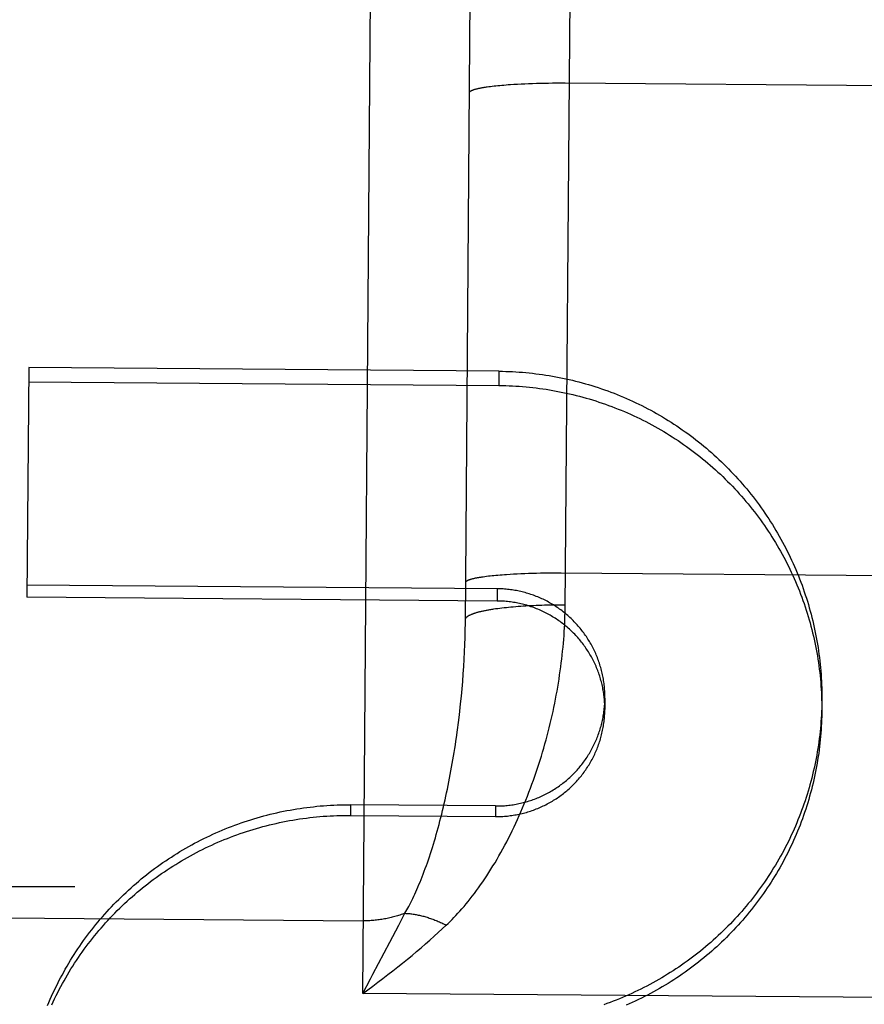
# Model space of a CAD drawing. Header units: inches. Extents: x 0 to 227, y 0 to 147.
# Tile 241 of 247: x 191.469 to 191.681, y 88.341 to 88.588. Entities that reach past the tile are written whole.
import ezdxf

# ---------------------------------------------------------------- set-up
doc = ezdxf.new("R2010")
doc.units = ezdxf.units.IN
doc.header["$LTSCALE"] = 12.466667
doc.header["$MEASUREMENT"] = 0
doc.linetypes.add('HIDDEN', pattern=[0.2, 0.1, -0.1])
doc.layers.add('DEFAULT_2', color=8, linetype='HIDDEN')

msp = doc.modelspace()

# ---------------------------------------------------------------- linework, layer by layer
at = {"layer": 'DEFAULT_2', "color": 8, "linetype": 'HIDDEN'}
for p, q in [((191.55498, 88.34417), (191.55982, 88.95642)), ((191.58071, 88.43702), (191.58412, 88.86796)), ((191.58619, 88.57147), (191.58659, 88.57152)), ((191.58659, 88.57152), (191.58702, 88.57158)), ((191.58702, 88.57158), (191.58745, 88.57163)), ((191.58745, 88.57163), (191.58791, 88.57168)), ((191.58791, 88.57168), (191.58837, 88.57173)), ((191.58837, 88.57173), (191.58886, 88.57178)), ((191.58886, 88.57178), (191.58935, 88.57183)), ((191.58935, 88.57183), (191.58986, 88.57188)), ((191.58986, 88.57188), (191.59039, 88.57192)), ((191.59039, 88.57192), (191.59092, 88.57197)), ((191.59092, 88.57197), (191.59147, 88.57201)), ((191.59147, 88.57201), (191.59203, 88.57205)), ((191.59203, 88.57205), (191.59289, 88.5721)), ((191.59289, 88.5721), (191.59378, 88.57216)), ((191.59378, 88.57216), (191.59469, 88.5722)), ((191.59469, 88.5722), (191.59562, 88.57225)), ((191.59562, 88.57225), (191.59657, 88.57229)), ((191.59657, 88.57229), (191.59754, 88.57232)), ((191.59754, 88.57232), (191.59853, 88.57235)), ((191.59853, 88.57235), (191.59953, 88.57238)), ((191.59953, 88.57238), (191.60054, 88.5724)), ((191.60054, 88.5724), (191.60157, 88.57242)), ((191.60157, 88.57242), (191.6026, 88.57243)), ((191.6026, 88.57243), (191.60364, 88.57244)), ((191.60364, 88.57244), (191.60469, 88.57244)), ((191.60469, 88.57244), (191.60573, 88.57244)), ((191.60573, 88.57244), (191.69678, 88.57172)), ((191.47122, 88.50109), (191.47076, 88.44349)), ((191.58915, 88.50015), (191.47122, 88.50109)), ((191.58915, 88.50015), (191.58912, 88.49658)), ((191.47119, 88.49752), (191.58912, 88.49658)), ((191.58522, 88.44866), (191.58562, 88.44872)), ((191.58562, 88.44872), (191.58604, 88.44877)), ((191.58604, 88.44877), (191.58648, 88.44883)), ((191.58648, 88.44883), (191.58694, 88.44888)), ((191.58694, 88.44888), (191.5874, 88.44893)), ((191.5874, 88.44893), (191.58789, 88.44898)), ((191.58789, 88.44898), (191.58838, 88.44903)), ((191.58838, 88.44903), (191.58889, 88.44907)), ((191.58889, 88.44907), (191.58941, 88.44912)), ((191.58941, 88.44912), (191.58995, 88.44916)), ((191.58995, 88.44916), (191.5905, 88.4492)), ((191.5905, 88.4492), (191.59106, 88.44924)), ((191.59106, 88.44924), (191.59192, 88.4493)), ((191.59192, 88.4493), (191.59281, 88.44935)), ((191.59281, 88.44935), (191.59372, 88.4494)), ((191.59372, 88.4494), (191.59465, 88.44944)), ((191.59465, 88.44944), (191.5956, 88.44948)), ((191.5956, 88.44948), (191.59657, 88.44952)), ((191.59657, 88.44952), (191.59756, 88.44955)), ((191.59756, 88.44955), (191.59856, 88.44958)), ((191.59856, 88.44958), (191.59957, 88.4496)), ((191.59957, 88.4496), (191.60059, 88.44961)), ((191.60059, 88.44961), (191.60163, 88.44963)), ((191.60163, 88.44963), (191.60267, 88.44963)), ((191.60267, 88.44963), (191.60371, 88.44964)), ((191.60371, 88.44964), (191.60476, 88.44964)), ((191.60476, 88.44964), (191.69581, 88.44892)), ((191.58872, 88.44563), (191.47079, 88.44656)), ((191.58872, 88.44563), (191.5887, 88.44255)), ((191.5887, 88.44255), (191.47076, 88.44349)), ((191.58782, 88.44056), (191.58831, 88.44064)), ((191.58831, 88.44064), (191.58883, 88.44071)), ((191.58883, 88.44071), (191.58935, 88.44078)), ((191.58935, 88.44078), (191.58988, 88.44084)), ((191.58988, 88.44084), (191.59043, 88.44091)), ((191.59043, 88.44091), (191.59099, 88.44097)), ((191.59099, 88.44097), (191.59157, 88.44103)), ((191.59157, 88.44103), (191.59215, 88.44108)), ((191.59215, 88.44108), (191.59274, 88.44114)), ((191.59274, 88.44114), (191.59335, 88.44119)), ((191.59335, 88.44119), (191.59396, 88.44123)), ((191.59396, 88.44123), (191.59459, 88.44128)), ((191.59459, 88.44128), (191.59522, 88.44132)), ((191.59522, 88.44132), (191.59586, 88.44136)), ((191.59586, 88.44136), (191.59651, 88.4414)), ((191.59651, 88.4414), (191.59716, 88.44143)), ((191.59716, 88.44143), (191.59782, 88.44146)), ((191.59782, 88.44146), (191.59849, 88.44149)), ((191.59849, 88.44149), (191.59917, 88.44152)), ((191.59917, 88.44152), (191.59985, 88.44154)), ((191.59985, 88.44154), (191.60053, 88.44156)), ((191.60053, 88.44156), (191.60122, 88.44157)), ((191.60122, 88.44157), (191.60191, 88.44159)), ((191.60191, 88.44159), (191.6026, 88.4416)), ((191.6026, 88.4416), (191.6033, 88.4416)), ((191.6033, 88.4416), (191.604, 88.44161)), ((191.604, 88.44161), (191.6047, 88.44161)), ((191.58064, 88.43344), (191.58068, 88.43523)), ((191.58068, 88.43523), (191.58071, 88.43702)), ((191.58058, 88.43163), (191.58064, 88.43344)), ((191.5805, 88.42981), (191.58058, 88.43163)), ((191.5803, 88.42613), (191.58041, 88.42797)), ((191.58041, 88.42797), (191.5805, 88.42981)), ((191.58018, 88.42428), (191.5803, 88.42613)), ((191.58004, 88.42242), (191.58018, 88.42428)), ((191.57972, 88.41869), (191.57989, 88.42056)), ((191.57989, 88.42056), (191.58004, 88.42242)), ((191.61571, 88.41818), (191.61568, 88.41532)), ((191.67011, 88.41826), (191.67008, 88.41489)), ((191.57922, 88.414), (191.57943, 88.41588)), ((191.57899, 88.41212), (191.57922, 88.414)), ((191.57874, 88.41024), (191.57899, 88.41212)), ((191.55195, 88.39146), (191.55193, 88.38881)), ((191.58826, 88.39118), (191.55195, 88.39146)), ((191.58826, 88.39118), (191.58824, 88.38853)), ((191.55193, 88.38881), (191.58824, 88.38853)), ((160.31609, 88.371), (217.84109, 88.371)), ((191.56401, 88.36129), (191.56555, 88.36427)), ((191.46513, 88.3631), (191.55512, 88.36239)), ((191.5618, 88.35706), (191.56401, 88.36129)), ((191.69497, 88.34306), (191.55498, 88.34417))]:
    msp.add_line(p, q, dxfattribs=at)
for points in [[(191.57593, 88.3613), (191.57641, 88.36175), (191.57689, 88.36223), (191.57737, 88.36271), (191.57786, 88.36322), (191.57836, 88.36374), (191.57885, 88.36427), (191.57936, 88.36483), (191.57987, 88.36541), (191.58038, 88.366), (191.58089, 88.36662), (191.58141, 88.36725), (191.58193, 88.3679), (191.58245, 88.36856), (191.58297, 88.36925), (191.5835, 88.36995), (191.58402, 88.37067), (191.58454, 88.3714), (191.58506, 88.37215), (191.58558, 88.37292), (191.5861, 88.3737), (191.58662, 88.37449), (191.58713, 88.3753), (191.58764, 88.37613), (191.58815, 88.37696), (191.58865, 88.37781), (191.58915, 88.37867), (191.58964, 88.37954), (191.59013, 88.38042), (191.59061, 88.38132), (191.59108, 88.38222), (191.59155, 88.38313), (191.59202, 88.38405), (191.59247, 88.38498), (191.59292, 88.38591), (191.59337, 88.38686), (191.5938, 88.38781), (191.59423, 88.38876), (191.59466, 88.38973), (191.59507, 88.39069), (191.59548, 88.39167), (191.59588, 88.39265), (191.59627, 88.39363), (191.59666, 88.39462), (191.59704, 88.39561), (191.59741, 88.39661), (191.59777, 88.39761), (191.59812, 88.39861), (191.59847, 88.39962), (191.59881, 88.40062), (191.59914, 88.40164), (191.59946, 88.40265), (191.59978, 88.40366), (191.60008, 88.40468), (191.60038, 88.4057), (191.60067, 88.40672), (191.60095, 88.40774), (191.60123, 88.40876), (191.60149, 88.40978), (191.60175, 88.4108), (191.602, 88.41182), (191.60224, 88.41284), (191.60247, 88.41386), (191.6027, 88.41488), (191.60292, 88.4159), (191.60313, 88.41692), (191.60333, 88.41794), (191.60352, 88.41896), (191.6037, 88.41997), (191.60388, 88.42098), (191.60405, 88.42199), (191.60421, 88.423), (191.60436, 88.42401), (191.60451, 88.42502), (191.60464, 88.42602), (191.60477, 88.42702), (191.60489, 88.42802), (191.605, 88.42901), (191.60511, 88.43), (191.6052, 88.43099), (191.60529, 88.43197), (191.60537, 88.43295), (191.60545, 88.43393), (191.60551, 88.4349), (191.60557, 88.43587), (191.60562, 88.43684), (191.60566, 88.4378), (191.60569, 88.43876), (191.60572, 88.43971), (191.60574, 88.44066), (191.60926, 88.88495)], [(191.58177, 88.57002), (191.58177, 88.57006), (191.58178, 88.57009), (191.58179, 88.57013), (191.58181, 88.57016), (191.58183, 88.5702), (191.58186, 88.57024), (191.58189, 88.57027), (191.58193, 88.57031), (191.58197, 88.57035), (191.58201, 88.57038), (191.58207, 88.57042), (191.58212, 88.57045), (191.58218, 88.57049), (191.58225, 88.57052), (191.58232, 88.57056), (191.5824, 88.57059), (191.58248, 88.57063), (191.58256, 88.57066), (191.58265, 88.5707), (191.58275, 88.57073), (191.58285, 88.57077), (191.58295, 88.5708), (191.58306, 88.57084), (191.58318, 88.57087), (191.58329, 88.5709), (191.58342, 88.57094), (191.58355, 88.57097), (191.58368, 88.571), (191.58381, 88.57104), (191.58396, 88.57107), (191.5841, 88.5711), (191.58425, 88.57113), (191.58441, 88.57116), (191.58456, 88.5712), (191.58473, 88.57123), (191.5849, 88.57126), (191.58507, 88.57129), (191.58524, 88.57132), (191.58542, 88.57135), (191.58561, 88.57138), (191.5858, 88.57141), (191.58599, 88.57144), (191.58619, 88.57147)], [(191.58915, 88.50015), (191.59, 88.50014), (191.59084, 88.50012), (191.59168, 88.5001), (191.59253, 88.50006), (191.59337, 88.50001), (191.59421, 88.49996), (191.59505, 88.49989), (191.59589, 88.49982), (191.59673, 88.49974), (191.59757, 88.49965), (191.59841, 88.49955), (191.59924, 88.49945), (191.60008, 88.49933), (191.60091, 88.49921), (191.60175, 88.49907), (191.60258, 88.49893), (191.60341, 88.49878), (191.60424, 88.49862), (191.60507, 88.49845), (191.60589, 88.49828), (191.60671, 88.49809), (191.60754, 88.4979), (191.60835, 88.4977), (191.60917, 88.49749), (191.60999, 88.49727), (191.6108, 88.49704), (191.61161, 88.49681), (191.61242, 88.49656), (191.61322, 88.49631), (191.61403, 88.49605), (191.61483, 88.49578), (191.61563, 88.49551), (191.61642, 88.49522), (191.61721, 88.49493), (191.618, 88.49463), (191.61879, 88.49431), (191.61957, 88.494), (191.62035, 88.49367), (191.62112, 88.49334), (191.62189, 88.49299), (191.62266, 88.49264), (191.62343, 88.49228), (191.62419, 88.49192), (191.62495, 88.49154), (191.6257, 88.49116), (191.62645, 88.49077), (191.6272, 88.49037), (191.62794, 88.48997), (191.62867, 88.48956), (191.62941, 88.48914), (191.63014, 88.48871), (191.63086, 88.48827), (191.63158, 88.48783), (191.6323, 88.48738), (191.63301, 88.48692), (191.63371, 88.48645), (191.63441, 88.48598), (191.63511, 88.4855), (191.6358, 88.48501), (191.63649, 88.48452), (191.63717, 88.48402), (191.63784, 88.48351), (191.63851, 88.48299), (191.63918, 88.48247), (191.63984, 88.48194), (191.64049, 88.4814), (191.64114, 88.48086), (191.64179, 88.48031), (191.64242, 88.47975), (191.64305, 88.47919), (191.64368, 88.47862), (191.6443, 88.47804), (191.64491, 88.47746), (191.64552, 88.47687), (191.64612, 88.47627), (191.64672, 88.47567), (191.64731, 88.47506), (191.64789, 88.47445), (191.64847, 88.47383), (191.64904, 88.4732), (191.6496, 88.47257), (191.65016, 88.47193), (191.65071, 88.47129), (191.65126, 88.47064), (191.65179, 88.46999), (191.65232, 88.46933), (191.65285, 88.46866), (191.65337, 88.46799), (191.65388, 88.46731), (191.65438, 88.46663), (191.65487, 88.46594), (191.65536, 88.46525), (191.65584, 88.46455), (191.65632, 88.46385), (191.65679, 88.46314), (191.65725, 88.46243), (191.6577, 88.46171), (191.65814, 88.46099), (191.65858, 88.46027), (191.65901, 88.45954), (191.65943, 88.4588), (191.65985, 88.45806), (191.66025, 88.45732), (191.66065, 88.45657), (191.66105, 88.45582), (191.66143, 88.45506), (191.66181, 88.4543), (191.66217, 88.45354), (191.66253, 88.45277), (191.66289, 88.452), (191.66323, 88.45122), (191.66357, 88.45045), (191.66389, 88.44966), (191.66421, 88.44888), (191.66453, 88.44809), (191.66483, 88.4473), (191.66513, 88.4465), (191.66541, 88.44571), (191.66569, 88.4449), (191.66596, 88.4441), (191.66622, 88.44329), (191.66648, 88.44249), (191.66672, 88.44167), (191.66696, 88.44086), (191.66719, 88.44004), (191.66741, 88.43922), (191.66762, 88.4384), (191.66782, 88.43758), (191.66802, 88.43675), (191.6682, 88.43593), (191.66838, 88.4351), (191.66855, 88.43427), (191.66871, 88.43343), (191.66886, 88.4326), (191.66901, 88.43176), (191.66914, 88.43093), (191.66927, 88.43009), (191.66938, 88.42925), (191.66949, 88.42841), (191.66959, 88.42757), (191.66968, 88.42672), (191.66976, 88.42588), (191.66984, 88.42504), (191.6699, 88.42419), (191.66996, 88.42334), (191.67, 88.4225), (191.67004, 88.42165), (191.67007, 88.4208), (191.67009, 88.41996), (191.6701, 88.41911), (191.67011, 88.41826)], [(191.58912, 88.49658), (191.58998, 88.49657), (191.59083, 88.49655), (191.59168, 88.49652), (191.59253, 88.49649), (191.59338, 88.49644), (191.59423, 88.49638), (191.59508, 88.49632), (191.59593, 88.49625), (191.59677, 88.49617), (191.59762, 88.49607), (191.59847, 88.49598), (191.59931, 88.49587), (191.60016, 88.49575), (191.601, 88.49563), (191.60184, 88.49549), (191.60268, 88.49535), (191.60352, 88.4952), (191.60435, 88.49504), (191.60519, 88.49487), (191.60602, 88.49469), (191.60685, 88.4945), (191.60768, 88.49431), (191.6085, 88.49411), (191.60933, 88.49389), (191.61015, 88.49367), (191.61097, 88.49344), (191.61179, 88.49321), (191.6126, 88.49296), (191.61342, 88.49271), (191.61422, 88.49244), (191.61503, 88.49217), (191.61584, 88.49189), (191.61664, 88.49161), (191.61743, 88.49131), (191.61823, 88.49101), (191.61902, 88.49069), (191.61981, 88.49037), (191.62059, 88.49004), (191.62137, 88.48971), (191.62215, 88.48936), (191.62292, 88.48901), (191.62369, 88.48865), (191.62446, 88.48828), (191.62522, 88.4879), (191.62598, 88.48752), (191.62674, 88.48712), (191.62749, 88.48672), (191.62823, 88.48632), (191.62897, 88.4859), (191.62971, 88.48548), (191.63044, 88.48504), (191.63117, 88.48461), (191.63189, 88.48416), (191.63261, 88.48371), (191.63333, 88.48324), (191.63404, 88.48278), (191.63474, 88.4823), (191.63544, 88.48182), (191.63613, 88.48133), (191.63682, 88.48083), (191.63751, 88.48032), (191.63818, 88.47981), (191.63886, 88.47929), (191.63952, 88.47877), (191.64019, 88.47824), (191.64084, 88.4777), (191.64149, 88.47715), (191.64214, 88.4766), (191.64277, 88.47604), (191.64341, 88.47547), (191.64403, 88.4749), (191.64465, 88.47432), (191.64527, 88.47374), (191.64588, 88.47314), (191.64648, 88.47255), (191.64708, 88.47194), (191.64767, 88.47133), (191.64825, 88.47071), (191.64883, 88.47009), (191.6494, 88.46946), (191.64996, 88.46883), (191.65052, 88.46819), (191.65106, 88.46754), (191.65161, 88.46689), (191.65214, 88.46623), (191.65267, 88.46557), (191.6532, 88.4649), (191.65371, 88.46423), (191.65422, 88.46355), (191.65472, 88.46287), (191.65521, 88.46218), (191.6557, 88.46148), (191.65618, 88.46078), (191.65665, 88.46008), (191.65712, 88.45937), (191.65757, 88.45866), (191.65802, 88.45794), (191.65846, 88.45722), (191.6589, 88.45649), (191.65932, 88.45576), (191.65974, 88.45502), (191.66015, 88.45428), (191.66056, 88.45353), (191.66095, 88.45278), (191.66134, 88.45203), (191.66172, 88.45127), (191.66209, 88.45051), (191.66245, 88.44975), (191.66281, 88.44898), (191.66316, 88.44821), (191.6635, 88.44743), (191.66383, 88.44665), (191.66415, 88.44587), (191.66447, 88.44508), (191.66477, 88.44429), (191.66507, 88.4435), (191.66536, 88.44271), (191.66564, 88.44191), (191.66591, 88.44111), (191.66618, 88.4403), (191.66643, 88.4395), (191.66668, 88.43869), (191.66692, 88.43788), (191.66715, 88.43706), (191.66737, 88.43625), (191.66759, 88.43543), (191.66779, 88.43461), (191.66799, 88.43378), (191.66818, 88.43296), (191.66835, 88.43213), (191.66852, 88.4313), (191.66869, 88.43047), (191.66884, 88.42964), (191.66898, 88.42881), (191.66912, 88.42797), (191.66924, 88.42713), (191.66936, 88.4263), (191.66947, 88.42546), (191.66957, 88.42462), (191.66966, 88.42378), (191.66974, 88.42293), (191.66982, 88.42209), (191.66988, 88.42125), (191.66994, 88.4204), (191.66998, 88.41956), (191.67002, 88.41871), (191.67005, 88.41787), (191.67007, 88.41702), (191.67008, 88.41618), (191.67008, 88.41533)], [(191.58079, 88.44721), (191.5808, 88.44725), (191.58081, 88.44729), (191.58082, 88.44732), (191.58084, 88.44736), (191.58086, 88.4474), (191.58088, 88.44743), (191.58092, 88.44747), (191.58095, 88.44751), (191.581, 88.44754), (191.58104, 88.44758), (191.58109, 88.44761), (191.58115, 88.44765), (191.58121, 88.44769), (191.58128, 88.44772), (191.58135, 88.44776), (191.58143, 88.44779), (191.58151, 88.44783), (191.58159, 88.44786), (191.58168, 88.4479), (191.58178, 88.44793), (191.58188, 88.44796), (191.58198, 88.448), (191.58209, 88.44803), (191.5822, 88.44807), (191.58232, 88.4481), (191.58245, 88.44813), (191.58257, 88.44817), (191.58271, 88.4482), (191.58284, 88.44823), (191.58298, 88.44826), (191.58313, 88.4483), (191.58328, 88.44833), (191.58343, 88.44836), (191.58359, 88.44839), (191.58376, 88.44842), (191.58392, 88.44845), (191.5841, 88.44848), (191.58427, 88.44852), (191.58445, 88.44855), (191.58464, 88.44857), (191.58483, 88.4486), (191.58502, 88.44863), (191.58522, 88.44866)], [(191.61571, 88.41818), (191.61571, 88.41854), (191.6157, 88.41891), (191.61569, 88.41928), (191.61568, 88.41965), (191.61566, 88.42003), (191.61563, 88.4204), (191.6156, 88.42077), (191.61557, 88.42114), (191.61553, 88.42151), (191.61548, 88.42188), (191.61543, 88.42225), (191.61538, 88.42262), (191.61532, 88.42299), (191.61525, 88.42335), (191.61518, 88.42372), (191.61511, 88.42408), (191.61503, 88.42445), (191.61494, 88.42481), (191.61485, 88.42517), (191.61475, 88.42553), (191.61465, 88.42589), (191.61455, 88.42625), (191.61444, 88.4266), (191.61433, 88.42696), (191.61421, 88.42731), (191.61408, 88.42766), (191.61395, 88.42801), (191.61382, 88.42836), (191.61368, 88.4287), (191.61354, 88.42905), (191.61339, 88.42939), (191.61324, 88.42973), (191.61308, 88.43007), (191.61292, 88.4304), (191.61275, 88.43074), (191.61258, 88.43107), (191.6124, 88.43139), (191.61223, 88.43172), (191.61204, 88.43204), (191.61185, 88.43237), (191.61166, 88.43268), (191.61146, 88.433), (191.61126, 88.43331), (191.61105, 88.43362), (191.61084, 88.43393), (191.61063, 88.43423), (191.61041, 88.43454), (191.61019, 88.43483), (191.60996, 88.43513), (191.60973, 88.43542), (191.6095, 88.43571), (191.60926, 88.436), (191.60902, 88.43628), (191.60877, 88.43656), (191.60852, 88.43683), (191.60827, 88.4371), (191.60801, 88.43737), (191.60775, 88.43764), (191.60748, 88.4379), (191.60722, 88.43816), (191.60695, 88.43841), (191.60667, 88.43866), (191.60639, 88.43891), (191.60611, 88.43915), (191.60583, 88.43939), (191.60554, 88.43963), (191.60525, 88.43986), (191.60495, 88.44008), (191.60465, 88.44031), (191.60435, 88.44053), (191.60405, 88.44074), (191.60374, 88.44095), (191.60344, 88.44116), (191.60312, 88.44136), (191.60281, 88.44156), (191.60249, 88.44175), (191.60217, 88.44194), (191.60185, 88.44212), (191.60153, 88.4423), (191.6012, 88.44248), (191.60087, 88.44265), (191.60054, 88.44282), (191.6002, 88.44298), (191.59987, 88.44314), (191.59953, 88.44329), (191.59919, 88.44344), (191.59885, 88.44358), (191.5985, 88.44372), (191.59815, 88.44386), (191.59781, 88.44399), (191.59746, 88.44411), (191.59711, 88.44423), (191.59675, 88.44435), (191.5964, 88.44446), (191.59604, 88.44456), (191.59569, 88.44466), (191.59533, 88.44476), (191.59497, 88.44485), (191.59461, 88.44493), (191.59424, 88.44501), (191.59388, 88.44509), (191.59352, 88.44516), (191.59315, 88.44523), (191.59279, 88.44529), (191.59242, 88.44534), (191.59205, 88.4454), (191.59168, 88.44544), (191.59131, 88.44548), (191.59094, 88.44552), (191.59057, 88.44555), (191.5902, 88.44557), (191.58983, 88.4456), (191.58946, 88.44561), (191.58909, 88.44562), (191.58872, 88.44563)], [(191.61568, 88.41532), (191.61568, 88.41568), (191.61568, 88.41606), (191.61567, 88.41643), (191.61565, 88.4168), (191.61563, 88.41717), (191.61561, 88.41754), (191.61558, 88.41792), (191.61554, 88.41829), (191.6155, 88.41866), (191.61546, 88.41903), (191.6154, 88.41939), (191.61535, 88.41976), (191.61529, 88.42013), (191.61522, 88.4205), (191.61515, 88.42086), (191.61507, 88.42123), (191.61499, 88.42159), (191.61491, 88.42195), (191.61481, 88.42231), (191.61472, 88.42267), (191.61462, 88.42303), (191.61451, 88.42339), (191.6144, 88.42374), (191.61428, 88.4241), (191.61416, 88.42445), (191.61403, 88.4248), (191.6139, 88.42515), (191.61377, 88.4255), (191.61363, 88.42584), (191.61348, 88.42619), (191.61333, 88.42653), (191.61318, 88.42687), (191.61302, 88.4272), (191.61285, 88.42754), (191.61268, 88.42787), (191.61251, 88.4282), (191.61233, 88.42853), (191.61215, 88.42885), (191.61196, 88.42918), (191.61177, 88.4295), (191.61158, 88.42981), (191.61138, 88.43013), (191.61117, 88.43044), (191.61096, 88.43075), (191.61075, 88.43106), (191.61053, 88.43136), (191.61031, 88.43166), (191.61008, 88.43196), (191.60985, 88.43225), (191.60962, 88.43254), (191.60938, 88.43283), (191.60914, 88.43311), (191.60889, 88.4334), (191.60864, 88.43367), (191.60839, 88.43395), (191.60813, 88.43422), (191.60787, 88.43449), (191.60761, 88.43475), (191.60734, 88.43501), (191.60707, 88.43527), (191.60679, 88.43552), (191.60651, 88.43577), (191.60623, 88.43601), (191.60594, 88.43625), (191.60566, 88.43649), (191.60536, 88.43672), (191.60507, 88.43695), (191.60477, 88.43718), (191.60447, 88.4374), (191.60416, 88.43761), (191.60385, 88.43783), (191.60354, 88.43804), (191.60323, 88.43824), (191.60291, 88.43844), (191.60259, 88.43863), (191.60227, 88.43883), (191.60195, 88.43901), (191.60162, 88.43919), (191.60129, 88.43937), (191.60096, 88.43954), (191.60062, 88.43971), (191.60029, 88.43988), (191.59995, 88.44004), (191.59961, 88.44019), (191.59927, 88.44034), (191.59892, 88.44049), (191.59857, 88.44063), (191.59822, 88.44076), (191.59787, 88.44089), (191.59752, 88.44102), (191.59717, 88.44114), (191.59681, 88.44126), (191.59645, 88.44137), (191.59609, 88.44148), (191.59573, 88.44158), (191.59537, 88.44167), (191.59501, 88.44177), (191.59464, 88.44185), (191.59428, 88.44193), (191.59391, 88.44201), (191.59354, 88.44208), (191.59317, 88.44215), (191.5928, 88.44221), (191.59243, 88.44227), (191.59206, 88.44232), (191.59169, 88.44237), (191.59132, 88.44241), (191.59094, 88.44244), (191.59057, 88.44248), (191.5902, 88.4425), (191.58982, 88.44252), (191.58945, 88.44254), (191.58907, 88.44255), (191.5887, 88.44255)], [(191.58072, 88.4379), (191.58072, 88.43796), (191.58073, 88.43801), (191.58074, 88.43807), (191.58076, 88.43812), (191.58078, 88.43817), (191.58081, 88.43823), (191.58084, 88.43828), (191.58088, 88.43834), (191.58092, 88.43839), (191.58097, 88.43844), (191.58102, 88.4385), (191.58108, 88.43855), (191.58114, 88.43861), (191.58121, 88.43866), (191.58128, 88.43871), (191.58135, 88.43876), (191.58144, 88.43882), (191.58152, 88.43887), (191.58161, 88.43892), (191.58171, 88.43897), (191.58181, 88.43902), (191.58191, 88.43908), (191.58202, 88.43913), (191.58213, 88.43918), (191.58225, 88.43923), (191.58238, 88.43928), (191.5825, 88.43933), (191.58264, 88.43938), (191.58277, 88.43943), (191.58291, 88.43948), (191.58306, 88.43953), (191.58321, 88.43957), (191.58336, 88.43962), (191.58352, 88.43967), (191.58369, 88.43972), (191.58386, 88.43976), (191.58403, 88.43981), (191.5842, 88.43985), (191.58438, 88.4399), (191.58457, 88.43995), (191.58476, 88.43999), (191.58495, 88.44003), (191.58515, 88.44008), (191.58535, 88.44012), (191.58556, 88.44016), (191.58576, 88.44021), (191.58598, 88.44025), (191.58619, 88.44029), (191.58642, 88.44033), (191.58664, 88.44037), (191.58687, 88.44041), (191.5871, 88.44045), (191.58734, 88.44049), (191.58758, 88.44053), (191.58782, 88.44056)], [(191.6047, 88.44161), (191.6054, 88.4416), (191.60575, 88.4416)], [(191.57943, 88.41588), (191.57953, 88.41681), (191.57972, 88.41869)], [(191.58826, 88.39118), (191.58864, 88.39118), (191.58901, 88.39118), (191.58938, 88.39119), (191.58975, 88.3912), (191.59012, 88.39122), (191.59049, 88.39125), (191.59086, 88.39128), (191.59123, 88.39131), (191.5916, 88.39135), (191.59197, 88.3914), (191.59234, 88.39145), (191.5927, 88.3915), (191.59307, 88.39156), (191.59343, 88.39163), (191.5938, 88.3917), (191.59416, 88.39177), (191.59453, 88.39185), (191.59489, 88.39193), (191.59525, 88.39202), (191.59561, 88.39212), (191.59596, 88.39222), (191.59632, 88.39232), (191.59668, 88.39243), (191.59703, 88.39255), (191.59738, 88.39266), (191.59773, 88.39279), (191.59808, 88.39292), (191.59843, 88.39305), (191.59877, 88.39319), (191.59911, 88.39333), (191.59945, 88.39348), (191.59979, 88.39363), (191.60013, 88.39378), (191.60047, 88.39395), (191.6008, 88.39411), (191.60113, 88.39428), (191.60146, 88.39446), (191.60178, 88.39464), (191.6021, 88.39482), (191.60242, 88.39501), (191.60274, 88.3952), (191.60306, 88.3954), (191.60337, 88.3956), (191.60368, 88.3958), (191.60399, 88.39601), (191.60429, 88.39622), (191.60459, 88.39644), (191.60489, 88.39666), (191.60518, 88.39689), (191.60548, 88.39712), (191.60577, 88.39735), (191.60605, 88.39759), (191.60633, 88.39783), (191.60661, 88.39808), (191.60689, 88.39833), (191.60716, 88.39858), (191.60743, 88.39884), (191.60769, 88.3991), (191.60796, 88.39936), (191.60821, 88.39963), (191.60847, 88.3999), (191.60872, 88.40018), (191.60896, 88.40045), (191.60921, 88.40074), (191.60945, 88.40102), (191.60968, 88.40131), (191.60991, 88.4016), (191.61014, 88.40189), (191.61036, 88.40219), (191.61058, 88.40249), (191.6108, 88.4028), (191.61101, 88.4031), (191.61122, 88.40341), (191.61142, 88.40372), (191.61162, 88.40404), (191.61181, 88.40435), (191.612, 88.40467), (191.61219, 88.405), (191.61237, 88.40532), (191.61254, 88.40565), (191.61271, 88.40598), (191.61288, 88.40631), (191.61304, 88.40665), (191.6132, 88.40698), (191.61336, 88.40732), (191.61351, 88.40766), (191.61365, 88.40801), (191.61379, 88.40835), (191.61392, 88.4087), (191.61405, 88.40905), (191.61418, 88.4094), (191.6143, 88.40975), (191.61442, 88.4101), (191.61453, 88.41046), (191.61463, 88.41082), (191.61473, 88.41118), (191.61483, 88.41153), (191.61492, 88.4119), (191.61501, 88.41226), (191.61509, 88.41262), (191.61516, 88.41299), (191.61524, 88.41335), (191.6153, 88.41372), (191.61536, 88.41409), (191.61542, 88.41445), (191.61547, 88.41482), (191.61552, 88.41519), (191.61556, 88.41556), (191.61559, 88.41593), (191.61563, 88.4163), (191.61565, 88.41668), (191.61567, 88.41705), (191.61569, 88.41742), (191.6157, 88.41779), (191.61571, 88.41818)], [(191.6701, 88.41775), (191.6701, 88.41741), (191.67009, 88.41657), (191.67006, 88.41572), (191.67003, 88.41487), (191.66999, 88.41403), (191.66994, 88.41318), (191.66988, 88.41234), (191.66981, 88.41149), (191.66974, 88.41065), (191.66965, 88.40981), (191.66956, 88.40896), (191.66946, 88.40812), (191.66935, 88.40728), (191.66923, 88.40644), (191.6691, 88.40561), (191.66896, 88.40477), (191.66882, 88.40394), (191.66866, 88.4031), (191.6685, 88.40227), (191.66833, 88.40144), (191.66815, 88.40062), (191.66796, 88.39979), (191.66776, 88.39897), (191.66756, 88.39815), (191.66734, 88.39733), (191.66712, 88.39651), (191.66689, 88.3957), (191.66665, 88.39488), (191.6664, 88.39408), (191.66615, 88.39327), (191.66588, 88.39246), (191.66561, 88.39166), (191.66533, 88.39087), (191.66504, 88.39007), (191.66474, 88.38928), (191.66444, 88.38849), (191.66412, 88.3877), (191.6638, 88.38692), (191.66347, 88.38614), (191.66313, 88.38537), (191.66279, 88.38459), (191.66243, 88.38383), (191.66207, 88.38306), (191.6617, 88.3823), (191.66132, 88.38154), (191.66094, 88.38079), (191.66054, 88.38004), (191.66014, 88.3793), (191.65973, 88.37856), (191.65932, 88.37782), (191.65889, 88.37709), (191.65846, 88.37636), (191.65802, 88.37564), (191.65757, 88.37492), (191.65712, 88.37421), (191.65666, 88.3735), (191.65619, 88.3728), (191.65571, 88.3721), (191.65523, 88.3714), (191.65474, 88.37071), (191.65424, 88.37003), (191.65374, 88.36935), (191.65323, 88.36868), (191.65271, 88.36801), (191.65218, 88.36735), (191.65165, 88.36669), (191.65111, 88.36604), (191.65057, 88.3654), (191.65002, 88.36476), (191.64946, 88.36412), (191.64889, 88.36349), (191.64832, 88.36287), (191.64774, 88.36225), (191.64716, 88.36164), (191.64657, 88.36104), (191.64597, 88.36044), (191.64536, 88.35985), (191.64476, 88.35926), (191.64414, 88.35869), (191.64352, 88.35811), (191.64289, 88.35755), (191.64226, 88.35699), (191.64162, 88.35643), (191.64097, 88.35589), (191.64032, 88.35535), (191.63967, 88.35481), (191.63901, 88.35429), (191.63834, 88.35377), (191.63767, 88.35326), (191.63699, 88.35275), (191.63631, 88.35225), (191.63562, 88.35176), (191.63493, 88.35128), (191.63423, 88.3508), (191.63353, 88.35033), (191.63282, 88.34987), (191.63211, 88.34941), (191.63139, 88.34897), (191.63067, 88.34853), (191.62995, 88.34809), (191.62922, 88.34767), (191.62848, 88.34725), (191.62774, 88.34684), (191.627, 88.34644), (191.62625, 88.34604), (191.6255, 88.34566), (191.62474, 88.34528), (191.62399, 88.34491), (191.62322, 88.34454), (191.62246, 88.34419), (191.62169, 88.34384), (191.62091, 88.3435), (191.62013, 88.34317), (191.61935, 88.34285), (191.61857, 88.34253), (191.61778, 88.34223), (191.61699, 88.34193), (191.6162, 88.34164), (191.6154, 88.34135)], [(191.58824, 88.38853), (191.58862, 88.38853), (191.58899, 88.38853), (191.58937, 88.38854), (191.58974, 88.38855), (191.59012, 88.38857), (191.59049, 88.3886), (191.59087, 88.38863), (191.59124, 88.38866), (191.59161, 88.3887), (191.59198, 88.38875), (191.59235, 88.3888), (191.59273, 88.38886), (191.5931, 88.38892), (191.59346, 88.38898), (191.59383, 88.38905), (191.5942, 88.38913), (191.59457, 88.38921), (191.59493, 88.38929), (191.59529, 88.38938), (191.59566, 88.38948), (191.59602, 88.38958), (191.59638, 88.38969), (191.59673, 88.3898), (191.59709, 88.38991), (191.59745, 88.39003), (191.5978, 88.39016), (191.59815, 88.39029), (191.5985, 88.39042), (191.59885, 88.39056), (191.59919, 88.39071), (191.59954, 88.39085), (191.59988, 88.39101), (191.60022, 88.39117), (191.60055, 88.39133), (191.60089, 88.3915), (191.60122, 88.39167), (191.60155, 88.39185), (191.60188, 88.39203), (191.6022, 88.39221), (191.60253, 88.3924), (191.60285, 88.3926), (191.60316, 88.3928), (191.60348, 88.393), (191.60379, 88.39321), (191.6041, 88.39342), (191.6044, 88.39363), (191.60471, 88.39385), (191.605, 88.39408), (191.6053, 88.39431), (191.60559, 88.39454), (191.60588, 88.39477), (191.60617, 88.39501), (191.60645, 88.39526), (191.60673, 88.39551), (191.60701, 88.39576), (191.60728, 88.39601), (191.60755, 88.39627), (191.60782, 88.39654), (191.60808, 88.3968), (191.60834, 88.39707), (191.60859, 88.39735), (191.60884, 88.39762), (191.60909, 88.3979), (191.60933, 88.39819), (191.60957, 88.39847), (191.6098, 88.39876), (191.61004, 88.39906), (191.61026, 88.39935), (191.61048, 88.39965), (191.6107, 88.39996), (191.61092, 88.40026), (191.61113, 88.40057), (191.61133, 88.40088), (191.61153, 88.4012), (191.61173, 88.40151), (191.61192, 88.40183), (191.61211, 88.40215), (191.61229, 88.40248), (191.61247, 88.40281), (191.61265, 88.40314), (191.61282, 88.40347), (191.61298, 88.4038), (191.61314, 88.40414), (191.6133, 88.40448), (191.61345, 88.40482), (191.6136, 88.40516), (191.61374, 88.4055), (191.61388, 88.40585), (191.61401, 88.4062), (191.61413, 88.40655), (191.61426, 88.4069), (191.61437, 88.40726), (191.61449, 88.40761), (191.61459, 88.40797), (191.6147, 88.40833), (191.61479, 88.40869), (191.61489, 88.40905), (191.61497, 88.40941), (191.61506, 88.40977), (191.61513, 88.41014), (191.61521, 88.4105), (191.61527, 88.41087), (191.61534, 88.41123), (191.61539, 88.4116), (191.61545, 88.41197), (191.61549, 88.41234), (191.61553, 88.41271), (191.61557, 88.41308), (191.6156, 88.41345), (191.61563, 88.41382), (191.61565, 88.4142), (191.61567, 88.41457), (191.61568, 88.41494), (191.61568, 88.41532)], [(191.67008, 88.41489), (191.67008, 88.41449), (191.67006, 88.41364), (191.67004, 88.4128), (191.67, 88.41195), (191.66996, 88.41111), (191.66991, 88.41026), (191.66985, 88.40942), (191.66978, 88.40857), (191.6697, 88.40773), (191.66962, 88.40689), (191.66952, 88.40605), (191.66942, 88.40521), (191.66931, 88.40437), (191.66918, 88.40354), (191.66905, 88.4027), (191.66892, 88.40187), (191.66877, 88.40103), (191.66861, 88.4002), (191.66845, 88.39937), (191.66827, 88.39854), (191.66809, 88.39772), (191.6679, 88.39689), (191.6677, 88.39607), (191.66749, 88.39525), (191.66727, 88.39443), (191.66704, 88.39362), (191.66681, 88.39281), (191.66657, 88.392), (191.66632, 88.39119), (191.66606, 88.39038), (191.66579, 88.38958), (191.66551, 88.38878), (191.66522, 88.38798), (191.66493, 88.38719), (191.66463, 88.3864), (191.66432, 88.38561), (191.664, 88.38483), (191.66367, 88.38404), (191.66334, 88.38327), (191.663, 88.38249), (191.66264, 88.38172), (191.66228, 88.38096), (191.66192, 88.38019), (191.66154, 88.37943), (191.66116, 88.37868), (191.66077, 88.37793), (191.66037, 88.37718), (191.65996, 88.37644), (191.65955, 88.3757), (191.65912, 88.37496), (191.65869, 88.37423), (191.65826, 88.37351), (191.65781, 88.37279), (191.65736, 88.37207), (191.6569, 88.37136), (191.65643, 88.37065), (191.65595, 88.36995), (191.65547, 88.36926), (191.65498, 88.36856), (191.65449, 88.36788), (191.65398, 88.3672), (191.65347, 88.36652), (191.65295, 88.36585), (191.65243, 88.36518), (191.65189, 88.36452), (191.65135, 88.36387), (191.65081, 88.36322), (191.65025, 88.36258), (191.64969, 88.36194), (191.64913, 88.36131), (191.64855, 88.36068), (191.64798, 88.36006), (191.64739, 88.35945), (191.6468, 88.35884), (191.6462, 88.35824), (191.64559, 88.35765), (191.64498, 88.35706), (191.64436, 88.35647), (191.64374, 88.3559), (191.64311, 88.35533), (191.64248, 88.35477), (191.64183, 88.35421), (191.64119, 88.35366), (191.64053, 88.35312), (191.63987, 88.35258), (191.63921, 88.35205), (191.63854, 88.35153), (191.63787, 88.35102), (191.63718, 88.35051), (191.6365, 88.35001), (191.63581, 88.34951), (191.63511, 88.34902), (191.63441, 88.34855), (191.6337, 88.34807), (191.63299, 88.34761), (191.63228, 88.34715), (191.63156, 88.3467), (191.63083, 88.34626), (191.6301, 88.34582), (191.62936, 88.3454), (191.62863, 88.34498), (191.62788, 88.34456), (191.62713, 88.34416), (191.62638, 88.34376), (191.62563, 88.34337), (191.62487, 88.34299), (191.6241, 88.34262), (191.62333, 88.34225), (191.62256, 88.3419), (191.62179, 88.34155), (191.62101, 88.34121)], [(191.56555, 88.36427), (191.56579, 88.36468), (191.56603, 88.36511), (191.56627, 88.36555), (191.56652, 88.36601), (191.56677, 88.36648), (191.56702, 88.36697), (191.56727, 88.36747), (191.56753, 88.36799), (191.56778, 88.36853), (191.56804, 88.36909), (191.5683, 88.36966), (191.56857, 88.37024), (191.56883, 88.37085), (191.56909, 88.37147), (191.56936, 88.3721), (191.56962, 88.37275), (191.56988, 88.37342), (191.57015, 88.3741), (191.57041, 88.37479), (191.57067, 88.3755), (191.57093, 88.37622), (191.57119, 88.37695), (191.57145, 88.3777), (191.5717, 88.37846), (191.57196, 88.37922), (191.57221, 88.38), (191.57246, 88.38079), (191.5727, 88.38159), (191.57295, 88.3824), (191.57319, 88.38322), (191.57343, 88.38405), (191.57366, 88.38488), (191.57389, 88.38572), (191.57412, 88.38657), (191.57435, 88.38743), (191.57457, 88.38829), (191.57479, 88.38916), (191.575, 88.39004), (191.57521, 88.39092), (191.57542, 88.39181), (191.57562, 88.3927), (191.57582, 88.3936), (191.57602, 88.3945), (191.57621, 88.3954), (191.5764, 88.39631), (191.57658, 88.39722), (191.57676, 88.39814), (191.57694, 88.39906), (191.57711, 88.39998), (191.57728, 88.4009), (191.57744, 88.40183), (191.57761, 88.40276), (191.57776, 88.40369), (191.57791, 88.40462), (191.57806, 88.40555), (191.57821, 88.40649), (191.57835, 88.40743), (191.57848, 88.40836), (191.57874, 88.41024)], [(191.47593, 88.34114), (191.47626, 88.34193), (191.4766, 88.34271), (191.47694, 88.34348), (191.4773, 88.34425), (191.47766, 88.34502), (191.47803, 88.34578), (191.47841, 88.34654), (191.47879, 88.3473), (191.47919, 88.34805), (191.47959, 88.3488), (191.48, 88.34954), (191.48041, 88.35028), (191.48084, 88.35102), (191.48127, 88.35175), (191.48171, 88.35248), (191.48216, 88.3532), (191.48261, 88.35391), (191.48307, 88.35463), (191.48354, 88.35533), (191.48402, 88.35604), (191.4845, 88.35673), (191.485, 88.35743), (191.48549, 88.35811), (191.486, 88.35879), (191.48651, 88.35947), (191.48703, 88.36014), (191.48756, 88.36081), (191.48809, 88.36147), (191.48863, 88.36212), (191.48918, 88.36277), (191.48973, 88.36342), (191.49029, 88.36405), (191.49086, 88.36468), (191.49143, 88.36531), (191.49201, 88.36593), (191.4926, 88.36654), (191.49319, 88.36715), (191.49379, 88.36775), (191.4944, 88.36835), (191.49501, 88.36894), (191.49563, 88.36952), (191.49625, 88.37009), (191.49688, 88.37066), (191.49752, 88.37123), (191.49816, 88.37178), (191.4988, 88.37233), (191.49946, 88.37287), (191.50012, 88.37341), (191.50078, 88.37394), (191.50145, 88.37446), (191.50212, 88.37498), (191.5028, 88.37548), (191.50349, 88.37599), (191.50418, 88.37648), (191.50487, 88.37697), (191.50557, 88.37744), (191.50628, 88.37792), (191.50699, 88.37838), (191.5077, 88.37884), (191.50842, 88.37929), (191.50915, 88.37973), (191.50988, 88.38016), (191.51061, 88.38059), (191.51135, 88.38101), (191.51209, 88.38142), (191.51284, 88.38183), (191.51359, 88.38222), (191.51434, 88.38261), (191.5151, 88.38299), (191.51586, 88.38336), (191.51663, 88.38373), (191.5174, 88.38409), (191.51817, 88.38443), (191.51895, 88.38477), (191.51973, 88.38511), (191.52051, 88.38543), (191.5213, 88.38575), (191.52209, 88.38605), (191.52288, 88.38635), (191.52368, 88.38665), (191.52448, 88.38693), (191.52528, 88.3872), (191.52609, 88.38747), (191.52689, 88.38773), (191.52771, 88.38798), (191.52852, 88.38822), (191.52933, 88.38845), (191.53015, 88.38868), (191.53097, 88.38889), (191.53179, 88.3891), (191.53262, 88.3893), (191.53345, 88.38949), (191.53427, 88.38967), (191.5351, 88.38984), (191.53594, 88.39), (191.53677, 88.39016), (191.5376, 88.39031), (191.53844, 88.39044), (191.53928, 88.39057), (191.54012, 88.39069), (191.54096, 88.39081), (191.5418, 88.39091), (191.54264, 88.391), (191.54349, 88.39109), (191.54433, 88.39117), (191.54518, 88.39124), (191.54602, 88.39129), (191.54687, 88.39134), (191.54771, 88.39139), (191.54856, 88.39142), (191.54941, 88.39144), (191.55026, 88.39146), (191.5511, 88.39147), (191.55195, 88.39146)], [(191.47701, 88.34132), (191.47737, 88.34209), (191.47773, 88.34286), (191.47811, 88.34362), (191.47849, 88.34438), (191.47888, 88.34514), (191.47928, 88.34589), (191.47968, 88.34664), (191.4801, 88.34738), (191.48052, 88.34812), (191.48095, 88.34885), (191.48138, 88.34958), (191.48183, 88.35031), (191.48228, 88.35103), (191.48274, 88.35174), (191.48321, 88.35245), (191.48368, 88.35316), (191.48416, 88.35386), (191.48465, 88.35455), (191.48515, 88.35524), (191.48565, 88.35593), (191.48616, 88.35661), (191.48668, 88.35728), (191.48721, 88.35795), (191.48774, 88.35862), (191.48828, 88.35927), (191.48883, 88.35993), (191.48938, 88.36057), (191.48994, 88.36121), (191.49051, 88.36185), (191.49108, 88.36248), (191.49166, 88.3631), (191.49225, 88.36372), (191.49284, 88.36433), (191.49344, 88.36493), (191.49405, 88.36553), (191.49466, 88.36613), (191.49528, 88.36671), (191.4959, 88.36729), (191.49653, 88.36786), (191.49717, 88.36843), (191.49781, 88.36899), (191.49846, 88.36954), (191.49911, 88.37009), (191.49977, 88.37063), (191.50044, 88.37116), (191.50111, 88.37168), (191.50179, 88.3722), (191.50247, 88.37271), (191.50315, 88.37322), (191.50385, 88.37372), (191.50455, 88.37421), (191.50525, 88.37469), (191.50596, 88.37516), (191.50667, 88.37563), (191.50739, 88.37609), (191.50811, 88.37654), (191.50884, 88.37699), (191.50957, 88.37743), (191.51031, 88.37786), (191.51105, 88.37828), (191.51179, 88.37869), (191.51254, 88.3791), (191.5133, 88.3795), (191.51406, 88.37989), (191.51482, 88.38027), (191.51558, 88.38065), (191.51635, 88.38102), (191.51713, 88.38138), (191.51791, 88.38173), (191.51869, 88.38207), (191.51947, 88.3824), (191.52026, 88.38273), (191.52105, 88.38305), (191.52185, 88.38336), (191.52265, 88.38366), (191.52345, 88.38396), (191.52425, 88.38424), (191.52506, 88.38452), (191.52587, 88.38479), (191.52669, 88.38505), (191.5275, 88.3853), (191.52832, 88.38554), (191.52914, 88.38578), (191.52996, 88.386), (191.53079, 88.38622), (191.53162, 88.38643), (191.53245, 88.38663), (191.53328, 88.38682), (191.53412, 88.387), (191.53495, 88.38718), (191.53579, 88.38734), (191.53663, 88.3875), (191.53747, 88.38765), (191.53831, 88.38779), (191.53916, 88.38792), (191.54, 88.38804), (191.54085, 88.38815), (191.5417, 88.38826), (191.54255, 88.38835), (191.5434, 88.38844), (191.54425, 88.38851), (191.5451, 88.38858), (191.54595, 88.38864), (191.54681, 88.38869), (191.54766, 88.38874), (191.54851, 88.38877), (191.54937, 88.38879), (191.55022, 88.38881), (191.55108, 88.38882), (191.55193, 88.38881)], [(191.56555, 88.36427), (191.56524, 88.36415), (191.56493, 88.36404), (191.56462, 88.36393), (191.56431, 88.36383), (191.56399, 88.36372), (191.56368, 88.36362), (191.56336, 88.36353), (191.56304, 88.36344), (191.56272, 88.36335), (191.5624, 88.36327), (191.56208, 88.36319), (191.56176, 88.36311), (191.56143, 88.36304), (191.56111, 88.36297), (191.56078, 88.3629), (191.56045, 88.36284), (191.56012, 88.36279), (191.55979, 88.36273), (191.55946, 88.36268), (191.55913, 88.36264), (191.5588, 88.36259), (191.55847, 88.36256), (191.55814, 88.36252), (191.5578, 88.36249), (191.55747, 88.36247), (191.55713, 88.36244), (191.5568, 88.36242), (191.55646, 88.36241), (191.55613, 88.3624), (191.55579, 88.36239), (191.55546, 88.36239), (191.55512, 88.36239)], [(191.56555, 88.36427), (191.56579, 88.36426), (191.56605, 88.36425), (191.5663, 88.36423), (191.56655, 88.3642), (191.56681, 88.36418), (191.56707, 88.36415), (191.56733, 88.36412), (191.56759, 88.36408), (191.56785, 88.36404), (191.56812, 88.36399), (191.56838, 88.36395), (191.56865, 88.36389), (191.56892, 88.36384), (191.56919, 88.36378), (191.56946, 88.36372), (191.56973, 88.36365), (191.57001, 88.36358), (191.57028, 88.36351), (191.57056, 88.36343), (191.57084, 88.36335), (191.57111, 88.36326), (191.57139, 88.36318), (191.57167, 88.36308), (191.57195, 88.36299), (191.57223, 88.36289), (191.57252, 88.36279), (191.5728, 88.36268), (191.57308, 88.36257), (191.57336, 88.36246), (191.57365, 88.36235), (191.57393, 88.36223), (191.57422, 88.3621), (191.5745, 88.36198), (191.57479, 88.36185), (191.57507, 88.36172), (191.57536, 88.36158), (191.57564, 88.36144), (191.57593, 88.3613)], [(191.55498, 88.34417), (191.55626, 88.3451), (191.55753, 88.34604), (191.5588, 88.34699), (191.56006, 88.34794), (191.56131, 88.3489), (191.56255, 88.34986), (191.56378, 88.35083), (191.56499, 88.35179), (191.56618, 88.35276), (191.56735, 88.35372), (191.5685, 88.35468), (191.56963, 88.35564), (191.57074, 88.3566), (191.57182, 88.35755), (191.57288, 88.3585), (191.57392, 88.35944), (191.57494, 88.36037), (191.57593, 88.3613)], [(191.55498, 88.34417), (191.55691, 88.34781), (191.55754, 88.34901), (191.5618, 88.35706)]]:
    msp.add_lwpolyline(points, dxfattribs=at)

doc.saveas('drawing.dxf')
